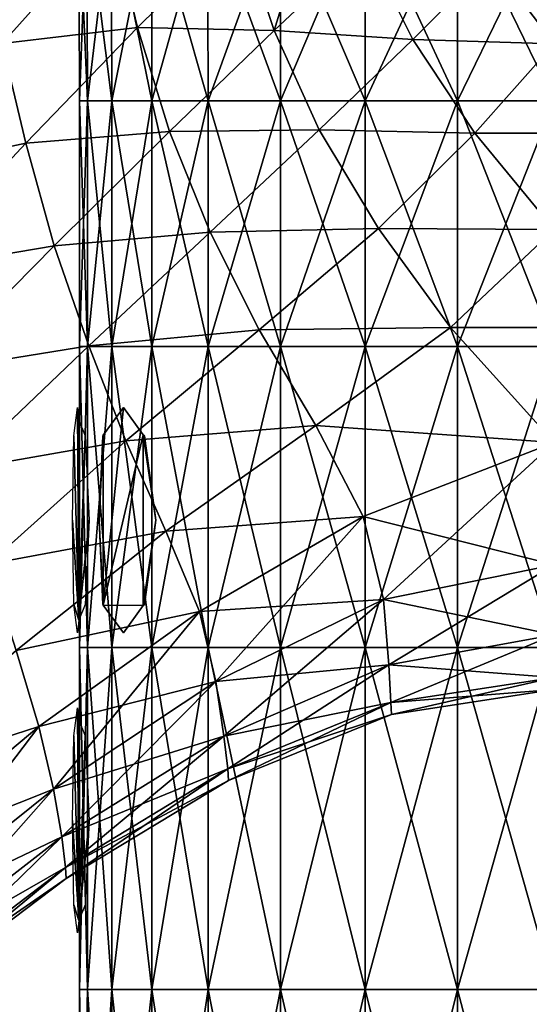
# Model space of a CAD drawing. Extents: x -0.96 to 0.96, y -0.57 to 2.63.
# Tile 106 of 148: x -0.12 to -0.01, y 1.33 to 1.56. Entities that reach past the tile are written whole.
import ezdxf

# ---------------------------------------------------------------- set-up
doc = ezdxf.new("R2010")
doc.units = 0
doc.layers.add('Brakiri_Cruiser_Lights', color=7, linetype='CONTINUOUS')
doc.layers.add('Brakiri_Cruiser_Main_Texture', color=7, linetype='CONTINUOUS')

msp = doc.modelspace()

# ---------------------------------------------------------------- linework, layer by layer
at = {"layer": 'Brakiri_Cruiser_Lights'}
for points in [[(-0.11075, 1.421667, 0.028125), (-0.111969, 1.464688, 0.009844), (-0.111125, 1.47125, 0.0225)], [(-0.11075, 1.421667, 0.028125), (-0.111125, 1.47125, 0.0225), (-0.11075, 1.468333, 0.028125)], [(-0.105125, 1.425191, 0.055078), (-0.105125, 1.464809, 0.055078), (-0.100393, 1.47125, 0.0675)], [(-0.105125, 1.425191, 0.055078), (-0.100393, 1.47125, 0.0675), (-0.09575, 1.464931, 0.079688)], [(-0.105125, 1.425191, -0.055078), (-0.09575, 1.464931, -0.079688), (-0.100393, 1.47125, -0.0675)], [(-0.105125, 1.425191, -0.055078), (-0.100393, 1.47125, -0.0675), (-0.105125, 1.464809, -0.055078)], [(-0.11075, 1.421667, 0.028125), (-0.11075, 1.468333, 0.028125), (-0.109283, 1.464688, 0.035156)], [(-0.106054, 1.445, 0.050625), (-0.105174, 1.464688, 0.054844), (-0.105125, 1.464809, 0.055078)], [(-0.106054, 1.445, 0.050625), (-0.105125, 1.464809, 0.055078), (-0.105125, 1.425191, 0.055078)], [(-0.106054, 1.445, -0.050625), (-0.105125, 1.425191, -0.055078), (-0.105125, 1.464809, -0.055078)], [(-0.106054, 1.445, -0.050625), (-0.105125, 1.464809, -0.055078), (-0.105174, 1.464688, -0.054844)], [(-0.105125, 1.425191, 0.055078), (-0.09575, 1.464931, 0.079688), (-0.09575, 1.425069, 0.079688)], [(-0.105125, 1.425191, -0.055078), (-0.09575, 1.425069, -0.079688), (-0.09575, 1.464931, -0.079688)], [(-0.092833, 1.445, 0.084375), (-0.09575, 1.425069, 0.079688), (-0.09575, 1.464931, 0.079688)], [(-0.092833, 1.445, 0.084375), (-0.09575, 1.464931, 0.079688), (-0.095458, 1.464688, 0.080156)], [(-0.092833, 1.445, -0.084375), (-0.095458, 1.464688, -0.080156), (-0.09575, 1.464931, -0.079688)], [(-0.092833, 1.445, -0.084375), (-0.09575, 1.464931, -0.079688), (-0.09575, 1.425069, -0.079688)], [(-0.11075, 1.421667, 0.028125), (-0.11225, 1.445, 0.005625), (-0.111969, 1.464688, 0.009844)], [(-0.11075, 1.421667, 0.028125), (-0.109283, 1.464688, 0.035156), (-0.108402, 1.445, 0.039375)], [(-0.11075, 1.421667, 0.028125), (-0.111969, 1.425312, 0.009844), (-0.11225, 1.445, 0.005625)], [(-0.11075, 1.421667, 0.028125), (-0.108402, 1.445, 0.039375), (-0.109283, 1.425312, 0.035156)], [(-0.106054, 1.445, 0.050625), (-0.105125, 1.425191, 0.055078), (-0.105174, 1.425312, 0.054844)], [(-0.106054, 1.445, -0.050625), (-0.105174, 1.425312, -0.054844), (-0.105125, 1.425191, -0.055078)], [(-0.092833, 1.445, 0.084375), (-0.095458, 1.425312, 0.080156), (-0.09575, 1.425069, 0.079688)], [(-0.092833, 1.445, -0.084375), (-0.09575, 1.425069, -0.079688), (-0.095458, 1.425312, -0.080156)], [(-0.11075, 1.421667, 0.028125), (-0.111125, 1.41875, 0.0225), (-0.111969, 1.425312, 0.009844)], [(-0.105125, 1.425191, 0.055078), (-0.09575, 1.425069, 0.079688), (-0.100393, 1.41875, 0.0675)], [(-0.105125, 1.425191, -0.055078), (-0.100393, 1.41875, -0.0675), (-0.09575, 1.425069, -0.079688)], [(-0.11075, 1.351667, 0.028125), (-0.111969, 1.394688, 0.009844), (-0.111125, 1.40125, 0.0225)], [(-0.11075, 1.351667, 0.028125), (-0.111125, 1.40125, 0.0225), (-0.11075, 1.398333, 0.028125)], [(-0.11075, 1.351667, 0.028125), (-0.11075, 1.398333, 0.028125), (-0.109283, 1.394688, 0.035156)], [(-0.11075, 1.351667, 0.028125), (-0.11225, 1.375, 0.005625), (-0.111969, 1.394688, 0.009844)], [(-0.11075, 1.351667, 0.028125), (-0.109283, 1.394688, 0.035156), (-0.108402, 1.375, 0.039375)], [(-0.11075, 1.351667, 0.028125), (-0.111969, 1.355312, 0.009844), (-0.11225, 1.375, 0.005625)], [(-0.11075, 1.351667, 0.028125), (-0.108402, 1.375, 0.039375), (-0.109283, 1.355312, 0.035156)], [(-0.11075, 1.351667, 0.028125), (-0.111125, 1.34875, 0.0225), (-0.111969, 1.355312, 0.009844)]]:
    msp.add_3dface(points, dxfattribs=at)
at = {"layer": 'Brakiri_Cruiser_Main_Texture'}
for points in [[(-0.051935, 1.602575, -0.537661), (-0.073319, 1.583346, -0.53292), (-0.065289, 1.559209, -0.533352)], [(-0.065289, 1.559209, -0.41909), (-0.073319, 1.583346, -0.419727), (-0.051935, 1.602575, -0.42293)], [(-0.051935, 1.602575, -0.537661), (-0.065289, 1.559209, -0.533352), (-0.04394, 1.579247, -0.537985)], [(-0.065289, 1.559209, -0.41909), (-0.051935, 1.602575, -0.42293), (-0.04394, 1.579247, -0.422419)], [(-0.108877, 1.589199, 0.028184), (-0.110625, 1.542813), (-0.110752, 1.589199)], [(-0.110752, 1.589199), (-0.110625, 1.542813), (-0.10875, 1.542813, -0.028125)], [(-0.110752, 1.589199), (-0.10875, 1.542813, -0.028125), (-0.108877, 1.589199, -0.028184)], [(-0.108877, 1.589199, 0.028184), (-0.10875, 1.542813, 0.028125), (-0.110625, 1.542813)], [(-0.103252, 1.589199, 0.055195), (-0.10875, 1.542813, 0.028125), (-0.108877, 1.589199, 0.028184)], [(-0.108877, 1.589199, -0.028184), (-0.10875, 1.542813, -0.028125), (-0.103125, 1.542813, -0.055078)], [(-0.108877, 1.589199, -0.028184), (-0.103125, 1.542813, -0.055078), (-0.103252, 1.589199, -0.055195)], [(-0.103252, 1.589199, 0.055195), (-0.103125, 1.542813, 0.055078), (-0.10875, 1.542813, 0.028125)], [(-0.093877, 1.589199, 0.079863), (-0.103125, 1.542813, 0.055078), (-0.103252, 1.589199, 0.055195)], [(-0.103252, 1.589199, -0.055195), (-0.103125, 1.542813, -0.055078), (-0.09375, 1.542813, -0.079688)], [(-0.103252, 1.589199, -0.055195), (-0.09375, 1.542813, -0.079688), (-0.093877, 1.589199, -0.079863)], [(-0.093877, 1.589199, 0.079863), (-0.09375, 1.542813, 0.079688), (-0.103125, 1.542813, 0.055078)], [(-0.080752, 1.589199, 0.101016), (-0.09375, 1.542813, 0.079688), (-0.093877, 1.589199, 0.079863)], [(-0.093877, 1.589199, -0.079863), (-0.09375, 1.542813, -0.079688), (-0.080625, 1.542813, -0.100781)], [(-0.093877, 1.589199, -0.079863), (-0.080625, 1.542813, -0.100781), (-0.080752, 1.589199, -0.101016)], [(-0.080752, 1.589199, 0.101016), (-0.080625, 1.542813, 0.100781), (-0.09375, 1.542813, 0.079688)], [(-0.063845, 1.589199, 0.117422), (-0.080625, 1.542813, 0.100781), (-0.080752, 1.589199, 0.101016)], [(-0.080752, 1.589199, -0.101016), (-0.080625, 1.542813, -0.100781), (-0.06375, 1.542813, -0.117188)], [(-0.080752, 1.589199, -0.101016), (-0.06375, 1.542813, -0.117188), (-0.063845, 1.589199, -0.117422)], [(-0.063845, 1.589199, 0.117422), (-0.06375, 1.542813, 0.117188), (-0.080625, 1.542813, 0.100781)], [(-0.044126, 1.589199, 0.129141), (-0.06375, 1.542813, 0.117188), (-0.063845, 1.589199, 0.117422)], [(-0.063845, 1.589199, -0.117422), (-0.06375, 1.542813, -0.117188), (-0.044062, 1.542813, -0.128906)], [(-0.063845, 1.589199, -0.117422), (-0.044062, 1.542813, -0.128906), (-0.044126, 1.589199, -0.129141)], [(-0.044126, 1.589199, 0.129141), (-0.044062, 1.542813, 0.128906), (-0.06375, 1.542813, 0.117188)], [(-0.022532, 1.589199, 0.136172), (-0.044062, 1.542813, 0.128906), (-0.044126, 1.589199, 0.129141)], [(-0.044126, 1.589199, -0.129141), (-0.044062, 1.542813, -0.128906), (-0.0225, 1.542813, -0.135938)], [(-0.044126, 1.589199, -0.129141), (-0.0225, 1.542813, -0.135938), (-0.022532, 1.589199, -0.136172)], [(-0.022532, 1.589199, 0.136172), (-0.0225, 1.542813, 0.135938), (-0.044062, 1.542813, 0.128906)], [(0, 1.589199, 0.138516), (-0.0225, 1.542813, 0.135938), (-0.022532, 1.589199, 0.136172)], [(-0.022532, 1.589199, -0.136172), (-0.0225, 1.542813, -0.135938), (0, 1.542813, -0.138281)], [(-0.022532, 1.589199, -0.136172), (0, 1.542813, -0.138281), (0, 1.589199, -0.138516)], [(0, 1.589199, 0.138516), (0, 1.542813, 0.138281), (-0.0225, 1.542813, 0.135938)], [(-0.103053, 1.584741, -0.524637), (-0.133258, 1.578603, -0.513415), (-0.128631, 1.556175, -0.517813)], [(-0.103053, 1.584741, -0.417048), (-0.128631, 1.556175, -0.411838), (-0.133258, 1.578603, -0.415913)], [(-0.09714, 1.559901, -0.526899), (-0.103053, 1.584741, -0.524637), (-0.128631, 1.556175, -0.517813)], [(-0.09714, 1.559901, -0.41498), (-0.128631, 1.556175, -0.411838), (-0.103053, 1.584741, -0.417048)], [(-0.073319, 1.583346, -0.53292), (-0.103053, 1.584741, -0.524637), (-0.09714, 1.559901, -0.526899)], [(-0.073319, 1.583346, -0.419727), (-0.09714, 1.559901, -0.41498), (-0.103053, 1.584741, -0.417048)], [(-0.065289, 1.559209, -0.533352), (-0.073319, 1.583346, -0.53292), (-0.09714, 1.559901, -0.526899)], [(-0.065289, 1.559209, -0.41909), (-0.09714, 1.559901, -0.41498), (-0.073319, 1.583346, -0.419727)], [(-0.065289, 1.559209, -0.533352), (-0.032968, 1.557076, -0.536993), (-0.04394, 1.579247, -0.537985)], [(-0.032968, 1.557076, -0.422262), (-0.065289, 1.559209, -0.41909), (-0.04394, 1.579247, -0.422419)], [(-0.04394, 1.579247, -0.537985), (-0.032968, 1.557076, -0.536993), (-0.0147, 1.575476, -0.54029)], [(-0.0147, 1.575476, -0.424007), (-0.032968, 1.557076, -0.422262), (-0.04394, 1.579247, -0.422419)], [(-0.032968, 1.557076, -0.536993), (0, 1.55608, -0.538168), (-0.0147, 1.575476, -0.54029)], [(0, 1.556079, -0.423437), (-0.032968, 1.557076, -0.422262), (-0.0147, 1.575476, -0.424007)], [(-0.0147, 1.575476, -0.54029), (0, 1.55608, -0.538168), (0.0147, 1.575476, -0.54029)], [(0.0147, 1.575476, -0.424007), (0, 1.556079, -0.423437), (-0.0147, 1.575476, -0.424007)], [(-0.09714, 1.559901, -0.526899), (-0.128631, 1.556175, -0.517813), (-0.123114, 1.532938, -0.520291)], [(-0.09714, 1.559901, -0.41498), (-0.123114, 1.532938, -0.409441), (-0.128631, 1.556175, -0.411838)], [(-0.089629, 1.535636, -0.527447), (-0.09714, 1.559901, -0.526899), (-0.123114, 1.532938, -0.520291)], [(-0.089629, 1.535636, -0.414226), (-0.123114, 1.532938, -0.409441), (-0.09714, 1.559901, -0.41498)], [(-0.065289, 1.559209, -0.533352), (-0.09714, 1.559901, -0.526899), (-0.089629, 1.535636, -0.527447)], [(-0.065289, 1.559209, -0.41909), (-0.089629, 1.535636, -0.414226), (-0.09714, 1.559901, -0.41498)], [(-0.054794, 1.536051, -0.532361), (-0.065289, 1.559209, -0.533352), (-0.089629, 1.535636, -0.527447)], [(-0.054794, 1.536051, -0.419168), (-0.089629, 1.535636, -0.414226), (-0.065289, 1.559209, -0.41909)], [(-0.065289, 1.559209, -0.533352), (-0.054794, 1.536051, -0.532361), (-0.032968, 1.557076, -0.536993)], [(-0.032968, 1.557076, -0.422262), (-0.054794, 1.536051, -0.419168), (-0.065289, 1.559209, -0.41909)], [(-0.054794, 1.536051, -0.532361), (-0.018496, 1.535198, -0.534528), (-0.032968, 1.557076, -0.536993)], [(-0.018496, 1.535198, -0.422369), (-0.054794, 1.536051, -0.419168), (-0.032968, 1.557076, -0.422262)], [(-0.032968, 1.557076, -0.536993), (-0.018496, 1.535198, -0.534528), (0, 1.55608, -0.538168)], [(0, 1.556079, -0.423437), (-0.018496, 1.535198, -0.422369), (-0.032968, 1.557076, -0.422262)], [(-0.123114, 1.532938, -0.520291), (-0.128631, 1.556175, -0.517813), (-0.155663, 1.5259, -0.511216)], [(-0.123114, 1.532938, -0.409441), (-0.155663, 1.5259, -0.406404), (-0.128631, 1.556175, -0.411838)], [(-0.018496, 1.535198, -0.534528), (0.018496, 1.535198, -0.534528), (0, 1.55608, -0.538168)], [(0.018496, 1.535198, -0.422369), (-0.018496, 1.535198, -0.422369), (0, 1.556079, -0.423437)], [(-0.10875, 1.542813, 0.028125), (-0.10875, 1.485469, 0.028125), (-0.110625, 1.485469)], [(-0.10875, 1.542813, 0.028125), (-0.110625, 1.485469), (-0.110625, 1.542813)], [(-0.110625, 1.542813), (-0.110625, 1.485469), (-0.10875, 1.485469, -0.028125)], [(-0.110625, 1.542813), (-0.10875, 1.485469, -0.028125), (-0.10875, 1.542813, -0.028125)], [(-0.103125, 1.542813, 0.055078), (-0.103125, 1.485469, 0.055078), (-0.10875, 1.485469, 0.028125)], [(-0.103125, 1.542813, 0.055078), (-0.10875, 1.485469, 0.028125), (-0.10875, 1.542813, 0.028125)], [(-0.10875, 1.542813, -0.028125), (-0.10875, 1.485469, -0.028125), (-0.103125, 1.485469, -0.055078)], [(-0.10875, 1.542813, -0.028125), (-0.103125, 1.485469, -0.055078), (-0.103125, 1.542813, -0.055078)], [(-0.09375, 1.542813, 0.079688), (-0.09375, 1.485469, 0.079688), (-0.103125, 1.485469, 0.055078)], [(-0.09375, 1.542813, 0.079688), (-0.103125, 1.485469, 0.055078), (-0.103125, 1.542813, 0.055078)], [(-0.103125, 1.542813, -0.055078), (-0.103125, 1.485469, -0.055078), (-0.09375, 1.485469, -0.079688)], [(-0.103125, 1.542813, -0.055078), (-0.09375, 1.485469, -0.079688), (-0.09375, 1.542813, -0.079688)], [(-0.080625, 1.542813, 0.100781), (-0.080625, 1.485469, 0.100781), (-0.09375, 1.485469, 0.079688)], [(-0.080625, 1.542813, 0.100781), (-0.09375, 1.485469, 0.079688), (-0.09375, 1.542813, 0.079688)], [(-0.09375, 1.542813, -0.079688), (-0.09375, 1.485469, -0.079688), (-0.080625, 1.485469, -0.100781)], [(-0.09375, 1.542813, -0.079688), (-0.080625, 1.485469, -0.100781), (-0.080625, 1.542813, -0.100781)], [(-0.06375, 1.542813, 0.117188), (-0.06375, 1.485469, 0.117188), (-0.080625, 1.485469, 0.100781)], [(-0.06375, 1.542813, 0.117188), (-0.080625, 1.485469, 0.100781), (-0.080625, 1.542813, 0.100781)], [(-0.080625, 1.542813, -0.100781), (-0.080625, 1.485469, -0.100781), (-0.06375, 1.485469, -0.117188)], [(-0.080625, 1.542813, -0.100781), (-0.06375, 1.485469, -0.117188), (-0.06375, 1.542813, -0.117188)], [(-0.044062, 1.542813, 0.128906), (-0.044062, 1.485469, 0.128906), (-0.06375, 1.485469, 0.117188)], [(-0.044062, 1.542813, 0.128906), (-0.06375, 1.485469, 0.117188), (-0.06375, 1.542813, 0.117188)], [(-0.06375, 1.542813, -0.117188), (-0.06375, 1.485469, -0.117188), (-0.044062, 1.485469, -0.128906)], [(-0.06375, 1.542813, -0.117188), (-0.044062, 1.485469, -0.128906), (-0.044062, 1.542813, -0.128906)], [(-0.0225, 1.542813, 0.135938), (-0.0225, 1.485469, 0.135938), (-0.044062, 1.485469, 0.128906)], [(-0.0225, 1.542813, 0.135938), (-0.044062, 1.485469, 0.128906), (-0.044062, 1.542813, 0.128906)], [(-0.044062, 1.542813, -0.128906), (-0.044062, 1.485469, -0.128906), (-0.0225, 1.485469, -0.135938)], [(-0.044062, 1.542813, -0.128906), (-0.0225, 1.485469, -0.135938), (-0.0225, 1.542813, -0.135938)], [(0, 1.542813, 0.138281), (0, 1.485469, 0.138281), (-0.0225, 1.485469, 0.135938)], [(0, 1.542813, 0.138281), (-0.0225, 1.485469, 0.135938), (-0.0225, 1.542813, 0.135938)], [(-0.0225, 1.542813, -0.135938), (-0.0225, 1.485469, -0.135938), (0, 1.485469, -0.138281)], [(-0.0225, 1.542813, -0.135938), (0, 1.485469, -0.138281), (0, 1.542813, -0.138281)], [(-0.054794, 1.536051, -0.532361), (-0.089629, 1.535636, -0.527447), (-0.080166, 1.512171, -0.526466)], [(-0.054794, 1.536051, -0.419168), (-0.080166, 1.512171, -0.414547), (-0.089629, 1.535636, -0.414226)], [(-0.040941, 1.513019, -0.529645), (-0.054794, 1.536051, -0.532361), (-0.080166, 1.512171, -0.526466)], [(-0.040941, 1.513019, -0.42016), (-0.080166, 1.512171, -0.414547), (-0.054794, 1.536051, -0.419168)], [(-0.054794, 1.536051, -0.532361), (-0.040941, 1.513019, -0.529645), (-0.018496, 1.535198, -0.534528)], [(-0.018496, 1.535198, -0.422369), (-0.040941, 1.513019, -0.42016), (-0.054794, 1.536051, -0.419168)], [(-0.089629, 1.535636, -0.527447), (-0.123114, 1.532938, -0.520291), (-0.11652, 1.508969, -0.520945)], [(-0.089629, 1.535636, -0.414226), (-0.11652, 1.508969, -0.408633), (-0.123114, 1.532938, -0.409441)], [(-0.080166, 1.512171, -0.526466), (-0.089629, 1.535636, -0.527447), (-0.11652, 1.508969, -0.520945)], [(-0.080166, 1.512171, -0.414547), (-0.11652, 1.508969, -0.408633), (-0.089629, 1.535636, -0.414226)], [(-0.040941, 1.513019, -0.529645), (0, 1.512745, -0.530434), (-0.018496, 1.535198, -0.534528)], [(0, 1.512745, -0.422651), (-0.040941, 1.513019, -0.42016), (-0.018496, 1.535198, -0.422369)], [(-0.018496, 1.535198, -0.534528), (0, 1.512745, -0.530434), (0.018496, 1.535198, -0.534528)], [(0.018496, 1.535198, -0.422369), (0, 1.512745, -0.422651), (-0.018496, 1.535198, -0.422369)], [(-0.123114, 1.532938, -0.520291), (-0.155663, 1.5259, -0.511216), (-0.150956, 1.503155, -0.513791)], [(-0.123114, 1.532938, -0.409441), (-0.150956, 1.503155, -0.403859), (-0.155663, 1.5259, -0.406404)], [(-0.11652, 1.508969, -0.520945), (-0.123114, 1.532938, -0.520291), (-0.150956, 1.503155, -0.513791)], [(-0.11652, 1.508969, -0.408633), (-0.150956, 1.503155, -0.403859), (-0.123114, 1.532938, -0.409441)], [(-0.040941, 1.513019, -0.529645), (-0.080166, 1.512171, -0.526466), (-0.068784, 1.489356, -0.523713)], [(-0.040941, 1.513019, -0.42016), (-0.068784, 1.489356, -0.416124), (-0.080166, 1.512171, -0.414547)], [(-0.024133, 1.489949, -0.525108), (-0.040941, 1.513019, -0.529645), (-0.068784, 1.489356, -0.523713)], [(-0.024133, 1.489949, -0.421957), (-0.068784, 1.489356, -0.416124), (-0.040941, 1.513019, -0.42016)], [(-0.040941, 1.513019, -0.529645), (-0.024133, 1.489949, -0.525108), (0, 1.512745, -0.530434)], [(0, 1.512745, -0.422651), (-0.024133, 1.489949, -0.421957), (-0.040941, 1.513019, -0.42016)], [(-0.080166, 1.512171, -0.526466), (-0.11652, 1.508969, -0.520945), (-0.10841, 1.485632, -0.519986)], [(-0.080166, 1.512171, -0.414547), (-0.10841, 1.485632, -0.409136), (-0.11652, 1.508969, -0.408633)], [(-0.068784, 1.489356, -0.523713), (-0.080166, 1.512171, -0.526466), (-0.10841, 1.485632, -0.519986)], [(-0.068784, 1.489356, -0.416124), (-0.10841, 1.485632, -0.409136), (-0.080166, 1.512171, -0.414547)], [(-0.024133, 1.489949, -0.525108), (0.024133, 1.489949, -0.525108), (0, 1.512745, -0.530434)], [(0.024133, 1.489949, -0.421957), (-0.024133, 1.489949, -0.421957), (0, 1.512745, -0.422651)], [(-0.11652, 1.508969, -0.520945), (-0.150956, 1.503155, -0.513791), (-0.145443, 1.479661, -0.514545)], [(-0.11652, 1.508969, -0.408633), (-0.145443, 1.479661, -0.402992), (-0.150956, 1.503155, -0.403859)], [(-0.10841, 1.485632, -0.519986), (-0.11652, 1.508969, -0.520945), (-0.145443, 1.479661, -0.514545)], [(-0.10841, 1.485632, -0.409136), (-0.145443, 1.479661, -0.402992), (-0.11652, 1.508969, -0.408633)], [(-0.068784, 1.489356, -0.523713), (-0.10841, 1.485632, -0.519986), (-0.099821, 1.463469, -0.517211)], [(-0.068784, 1.489356, -0.416124), (-0.099821, 1.463469, -0.411236), (-0.10841, 1.485632, -0.409136)], [(-0.055518, 1.467038, -0.518949), (-0.068784, 1.489356, -0.523713), (-0.099821, 1.463469, -0.517211)], [(-0.055518, 1.467038, -0.419136), (-0.099821, 1.463469, -0.411236), (-0.068784, 1.489356, -0.416124)], [(-0.024133, 1.489949, -0.525108), (-0.068784, 1.489356, -0.523713), (-0.055518, 1.467038, -0.518949)], [(-0.024133, 1.489949, -0.421957), (-0.055518, 1.467038, -0.419136), (-0.068784, 1.489356, -0.416124)], [(0, 1.463123, -0.517296), (-0.024133, 1.489949, -0.525108), (-0.055518, 1.467038, -0.518949)], [(0, 1.463123, -0.425328), (-0.055518, 1.467038, -0.419136), (-0.024133, 1.489949, -0.421957)], [(-0.024133, 1.489949, -0.525108), (0, 1.463123, -0.517296), (0.024133, 1.489949, -0.525108)], [(0.024133, 1.489949, -0.421957), (0, 1.463123, -0.425328), (-0.024133, 1.489949, -0.421957)], [(-0.10841, 1.485632, -0.519986), (-0.145443, 1.479661, -0.514545), (-0.138851, 1.456632, -0.513603)], [(-0.10841, 1.485632, -0.409136), (-0.138851, 1.456632, -0.403672), (-0.145443, 1.479661, -0.402992)], [(-0.099821, 1.463469, -0.517211), (-0.10841, 1.485632, -0.519986), (-0.138851, 1.456632, -0.513603)], [(-0.099821, 1.463469, -0.411236), (-0.138851, 1.456632, -0.403672), (-0.10841, 1.485632, -0.409136)], [(-0.10875, 1.415313, -0.028125), (-0.10875, 1.485469, -0.028125), (-0.110625, 1.485469)], [(-0.10875, 1.415313, -0.028125), (-0.110625, 1.485469), (-0.110625, 1.415313)], [(-0.110625, 1.415313), (-0.110625, 1.485469), (-0.10875, 1.485469, 0.028125)], [(-0.110625, 1.415313), (-0.10875, 1.485469, 0.028125), (-0.10875, 1.415313, 0.028125)], [(-0.103125, 1.415313, -0.055078), (-0.103125, 1.485469, -0.055078), (-0.10875, 1.485469, -0.028125)], [(-0.103125, 1.415313, -0.055078), (-0.10875, 1.485469, -0.028125), (-0.10875, 1.415313, -0.028125)], [(-0.10875, 1.415313, 0.028125), (-0.10875, 1.485469, 0.028125), (-0.103125, 1.485469, 0.055078)], [(-0.10875, 1.415313, 0.028125), (-0.103125, 1.485469, 0.055078), (-0.103125, 1.415313, 0.055078)], [(-0.09375, 1.415313, -0.079688), (-0.09375, 1.485469, -0.079688), (-0.103125, 1.485469, -0.055078)], [(-0.09375, 1.415313, -0.079688), (-0.103125, 1.485469, -0.055078), (-0.103125, 1.415313, -0.055078)], [(-0.103125, 1.415313, 0.055078), (-0.103125, 1.485469, 0.055078), (-0.09375, 1.485469, 0.079688)], [(-0.103125, 1.415313, 0.055078), (-0.09375, 1.485469, 0.079688), (-0.09375, 1.415313, 0.079688)], [(-0.080625, 1.415313, -0.100781), (-0.080625, 1.485469, -0.100781), (-0.09375, 1.485469, -0.079688)], [(-0.080625, 1.415313, -0.100781), (-0.09375, 1.485469, -0.079688), (-0.09375, 1.415313, -0.079688)], [(-0.09375, 1.415313, 0.079688), (-0.09375, 1.485469, 0.079688), (-0.080625, 1.485469, 0.100781)], [(-0.09375, 1.415313, 0.079688), (-0.080625, 1.485469, 0.100781), (-0.080625, 1.415313, 0.100781)], [(-0.080625, 1.415313, 0.100781), (-0.080625, 1.485469, 0.100781), (-0.06375, 1.485469, 0.117188)], [(-0.080625, 1.415313, 0.100781), (-0.06375, 1.485469, 0.117188), (-0.06375, 1.415313, 0.117188)], [(-0.06375, 1.415313, -0.117188), (-0.06375, 1.485469, -0.117188), (-0.080625, 1.485469, -0.100781)], [(-0.06375, 1.415313, -0.117188), (-0.080625, 1.485469, -0.100781), (-0.080625, 1.415313, -0.100781)], [(-0.06375, 1.415313, 0.117188), (-0.06375, 1.485469, 0.117188), (-0.044062, 1.485469, 0.128906)], [(-0.06375, 1.415313, 0.117188), (-0.044062, 1.485469, 0.128906), (-0.044062, 1.415313, 0.128906)], [(-0.044062, 1.415313, -0.128906), (-0.044062, 1.485469, -0.128906), (-0.06375, 1.485469, -0.117188)], [(-0.044062, 1.415313, -0.128906), (-0.06375, 1.485469, -0.117188), (-0.06375, 1.415313, -0.117188)], [(-0.044062, 1.415313, 0.128906), (-0.044062, 1.485469, 0.128906), (-0.0225, 1.485469, 0.135938)], [(-0.044062, 1.415313, 0.128906), (-0.0225, 1.485469, 0.135938), (-0.0225, 1.415313, 0.135938)], [(-0.0225, 1.415313, -0.135938), (-0.0225, 1.485469, -0.135938), (-0.044062, 1.485469, -0.128906)], [(-0.0225, 1.415313, -0.135938), (-0.044062, 1.485469, -0.128906), (-0.044062, 1.415313, -0.128906)], [(-0.0225, 1.415313, 0.135938), (-0.0225, 1.485469, 0.135938), (0, 1.485469, 0.138281)], [(-0.0225, 1.415313, 0.135938), (0, 1.485469, 0.138281), (0, 1.415313, 0.138281)], [(0, 1.415313, -0.138281), (0, 1.485469, -0.138281), (-0.0225, 1.485469, -0.135938)], [(0, 1.415313, -0.138281), (-0.0225, 1.485469, -0.135938), (-0.0225, 1.415313, -0.135938)], [(-0.055518, 1.467038, -0.518949), (-0.099821, 1.463469, -0.517211), (-0.090498, 1.442448, -0.512463)], [(-0.055518, 1.467038, -0.419136), (-0.090498, 1.442448, -0.414961), (-0.099821, 1.463469, -0.411236)], [(-0.044473, 1.445874, -0.511592), (-0.055518, 1.467038, -0.518949), (-0.090498, 1.442448, -0.512463)], [(-0.044473, 1.445874, -0.424145), (-0.090498, 1.442448, -0.414961), (-0.055518, 1.467038, -0.419136)], [(0, 1.463123, -0.517296), (-0.055518, 1.467038, -0.518949), (-0.044473, 1.445874, -0.511592)], [(0, 1.463123, -0.425328), (-0.044473, 1.445874, -0.424145), (-0.055518, 1.467038, -0.419136)], [(-0.099821, 1.463469, -0.517211), (-0.138851, 1.456632, -0.513603), (-0.131927, 1.434729, -0.510845)], [(-0.099821, 1.463469, -0.411236), (-0.131927, 1.434729, -0.406033), (-0.138851, 1.456632, -0.403672)], [(-0.090498, 1.442448, -0.512463), (-0.099821, 1.463469, -0.517211), (-0.131927, 1.434729, -0.510845)], [(-0.090498, 1.442448, -0.414961), (-0.131927, 1.434729, -0.406033), (-0.099821, 1.463469, -0.411236)], [(0, 1.463123, -0.425328), (-0.039756, 1.426516, -0.431714), (-0.044473, 1.445874, -0.424145)], [(0, 1.434581, -0.503526), (0, 1.463123, -0.517296), (-0.044473, 1.445874, -0.511592)], [(0, 1.463123, -0.425328), (0, 1.434581, -0.433071), (-0.039756, 1.426516, -0.431714)], [(-0.044473, 1.445874, -0.511592), (-0.090498, 1.442448, -0.512463), (-0.082617, 1.423704, -0.505543)], [(-0.044473, 1.445874, -0.424145), (-0.082617, 1.423704, -0.420602), (-0.090498, 1.442448, -0.414961)], [(-0.044473, 1.445874, -0.424145), (-0.078867, 1.407397, -0.428535), (-0.082617, 1.423704, -0.420602)], [(-0.039756, 1.426516, -0.501059), (-0.044473, 1.445874, -0.511592), (-0.082617, 1.423704, -0.505543)], [(-0.044473, 1.445874, -0.424145), (-0.039756, 1.426516, -0.431714), (-0.078867, 1.407397, -0.428535)], [(0, 1.434581, -0.503526), (-0.044473, 1.445874, -0.511592), (-0.039756, 1.426516, -0.501059)], [(-0.090498, 1.442448, -0.512463), (-0.131927, 1.434729, -0.510845), (-0.12542, 1.414611, -0.506153)], [(-0.090498, 1.442448, -0.414961), (-0.12542, 1.414612, -0.410209), (-0.131927, 1.434729, -0.406033)], [(-0.082617, 1.423704, -0.505543), (-0.090498, 1.442448, -0.512463), (-0.12542, 1.414611, -0.506153)], [(-0.082617, 1.423704, -0.420602), (-0.12542, 1.414612, -0.410209), (-0.090498, 1.442448, -0.414961)], [(0, 1.434581, -0.433071), (-0.038547, 1.411278, -0.441261), (-0.039756, 1.426516, -0.431714)], [(0, 1.418232, -0.490845), (0, 1.434581, -0.503526), (-0.039756, 1.426516, -0.501059)], [(0, 1.434581, -0.433071), (0, 1.418232, -0.442635), (-0.038547, 1.411278, -0.441261)], [(-0.039756, 1.426516, -0.501059), (-0.082617, 1.423704, -0.505543), (-0.078867, 1.407397, -0.49592)], [(-0.039756, 1.426516, -0.431714), (-0.077007, 1.39461, -0.438137), (-0.078867, 1.407397, -0.428535)], [(-0.038547, 1.411278, -0.488832), (-0.039756, 1.426516, -0.501059), (-0.078867, 1.407397, -0.49592)], [(-0.039756, 1.426516, -0.431714), (-0.038547, 1.411278, -0.441261), (-0.077007, 1.39461, -0.438137)], [(0, 1.418232, -0.490845), (-0.039756, 1.426516, -0.501059), (-0.038547, 1.411278, -0.488832)], [(-0.082617, 1.423704, -0.505543), (-0.12542, 1.414611, -0.506153), (-0.120088, 1.39692, -0.499378)], [(-0.082617, 1.423704, -0.420602), (-0.120088, 1.39692, -0.416306), (-0.12542, 1.414612, -0.410209)], [(-0.082617, 1.423704, -0.420602), (-0.116689, 1.382296, -0.424428), (-0.120088, 1.39692, -0.416306)], [(-0.078867, 1.407397, -0.49592), (-0.082617, 1.423704, -0.505543), (-0.120088, 1.39692, -0.499378)], [(-0.082617, 1.423704, -0.420602), (-0.078867, 1.407397, -0.428535), (-0.116689, 1.382296, -0.424428)], [(0, 1.418232, -0.442635), (-0.038027, 1.40247, -0.452206), (-0.038547, 1.411278, -0.441261)], [(0, 1.408314, -0.477953), (0, 1.418232, -0.490845), (-0.038547, 1.411278, -0.488832)], [(0, 1.418232, -0.442635), (0, 1.408314, -0.453597), (-0.038027, 1.40247, -0.452206)], [(-0.120088, 1.39692, -0.416306), (-0.160444, 1.38379, -0.405705), (-0.12542, 1.414612, -0.410209)], [(-0.120088, 1.39692, -0.499378), (-0.12542, 1.414611, -0.506153), (-0.160444, 1.38379, -0.500636)], [(-0.10875, 1.335547, -0.028125), (-0.10875, 1.415313, -0.028125), (-0.110625, 1.415313)], [(-0.10875, 1.335547, -0.028125), (-0.110625, 1.415313), (-0.110625, 1.335547)], [(-0.110625, 1.335547), (-0.110625, 1.415313), (-0.10875, 1.415313, 0.028125)], [(-0.110625, 1.335547), (-0.10875, 1.415313, 0.028125), (-0.10875, 1.335547, 0.028125)], [(-0.103125, 1.335547, -0.055078), (-0.103125, 1.415313, -0.055078), (-0.10875, 1.415313, -0.028125)], [(-0.103125, 1.335547, -0.055078), (-0.10875, 1.415313, -0.028125), (-0.10875, 1.335547, -0.028125)], [(-0.10875, 1.335547, 0.028125), (-0.10875, 1.415313, 0.028125), (-0.103125, 1.415313, 0.055078)], [(-0.10875, 1.335547, 0.028125), (-0.103125, 1.415313, 0.055078), (-0.103125, 1.335547, 0.055078)], [(-0.09375, 1.335547, -0.079688), (-0.09375, 1.415313, -0.079688), (-0.103125, 1.415313, -0.055078)], [(-0.09375, 1.335547, -0.079688), (-0.103125, 1.415313, -0.055078), (-0.103125, 1.335547, -0.055078)], [(-0.103125, 1.335547, 0.055078), (-0.103125, 1.415313, 0.055078), (-0.09375, 1.415313, 0.079688)], [(-0.103125, 1.335547, 0.055078), (-0.09375, 1.415313, 0.079688), (-0.09375, 1.335547, 0.079688)], [(-0.080625, 1.335547, -0.100781), (-0.080625, 1.415313, -0.100781), (-0.09375, 1.415313, -0.079688)], [(-0.080625, 1.335547, -0.100781), (-0.09375, 1.415313, -0.079688), (-0.09375, 1.335547, -0.079688)], [(-0.09375, 1.335547, 0.079688), (-0.09375, 1.415313, 0.079688), (-0.080625, 1.415313, 0.100781)], [(-0.09375, 1.335547, 0.079688), (-0.080625, 1.415313, 0.100781), (-0.080625, 1.335547, 0.100781)], [(-0.080625, 1.335547, 0.100781), (-0.080625, 1.415313, 0.100781), (-0.06375, 1.415313, 0.117188)], [(-0.080625, 1.335547, 0.100781), (-0.06375, 1.415313, 0.117188), (-0.06375, 1.335547, 0.117188)], [(-0.06375, 1.335547, -0.117188), (-0.06375, 1.415313, -0.117188), (-0.080625, 1.415313, -0.100781)], [(-0.06375, 1.335547, -0.117188), (-0.080625, 1.415313, -0.100781), (-0.080625, 1.335547, -0.100781)], [(-0.06375, 1.335547, 0.117188), (-0.06375, 1.415313, 0.117188), (-0.044062, 1.415313, 0.128906)], [(-0.06375, 1.335547, 0.117188), (-0.044062, 1.415313, 0.128906), (-0.044062, 1.335547, 0.128906)], [(-0.044062, 1.335547, -0.128906), (-0.044062, 1.415313, -0.128906), (-0.06375, 1.415313, -0.117188)], [(-0.044062, 1.335547, -0.128906), (-0.06375, 1.415313, -0.117188), (-0.06375, 1.335547, -0.117188)], [(-0.044062, 1.335547, 0.128906), (-0.044062, 1.415313, 0.128906), (-0.0225, 1.415313, 0.135938)], [(-0.044062, 1.335547, 0.128906), (-0.0225, 1.415313, 0.135938), (-0.0225, 1.335547, 0.135938)], [(-0.0225, 1.335547, -0.135938), (-0.0225, 1.415313, -0.135938), (-0.044062, 1.415313, -0.128906)], [(-0.0225, 1.335547, -0.135938), (-0.044062, 1.415313, -0.128906), (-0.044062, 1.335547, -0.128906)], [(-0.0225, 1.335547, 0.135938), (-0.0225, 1.415313, 0.135938), (0, 1.415313, 0.138281)], [(-0.0225, 1.335547, 0.135938), (0, 1.415313, 0.138281), (0, 1.335547, 0.138281)], [(0, 1.335547, -0.138281), (0, 1.415313, -0.138281), (-0.0225, 1.415313, -0.135938)], [(0, 1.335547, -0.138281), (-0.0225, 1.415313, -0.135938), (-0.0225, 1.335547, -0.135938)], [(-0.038547, 1.411278, -0.488832), (-0.078867, 1.407397, -0.49592), (-0.077007, 1.39461, -0.484647)], [(-0.038547, 1.411278, -0.441261), (-0.076011, 1.387013, -0.448988), (-0.077007, 1.39461, -0.438137)], [(-0.038027, 1.40247, -0.476394), (-0.038547, 1.411278, -0.488832), (-0.077007, 1.39461, -0.484647)], [(-0.038547, 1.411278, -0.441261), (-0.038027, 1.40247, -0.452206), (-0.076011, 1.387013, -0.448988)], [(0, 1.408314, -0.477953), (-0.038547, 1.411278, -0.488832), (-0.038027, 1.40247, -0.476394)], [(-0.078867, 1.407397, -0.49592), (-0.120088, 1.39692, -0.499378), (-0.116689, 1.382296, -0.490372)], [(-0.078867, 1.407397, -0.428535), (-0.114778, 1.371181, -0.434112), (-0.116689, 1.382296, -0.424428)], [(-0.077007, 1.39461, -0.484647), (-0.078867, 1.407397, -0.49592), (-0.116689, 1.382296, -0.490372)], [(-0.078867, 1.407397, -0.428535), (-0.077007, 1.39461, -0.438137), (-0.114778, 1.371181, -0.434112)], [(0, 1.408314, -0.453597), (-0.037939, 1.399674, -0.464075), (-0.038027, 1.40247, -0.452206)], [(0, 1.405518, -0.46555), (0, 1.408314, -0.477953), (-0.038027, 1.40247, -0.476394)], [(0, 1.408314, -0.453597), (0, 1.405518, -0.46555), (-0.037939, 1.399674, -0.464075)], [(0, 1.405518, -0.46555), (-0.038027, 1.40247, -0.476394), (-0.037939, 1.399674, -0.464075)], [(-0.038027, 1.40247, -0.476394), (-0.077007, 1.39461, -0.484647), (-0.076011, 1.387013, -0.472796)], [(-0.038027, 1.40247, -0.452206), (-0.075879, 1.384318, -0.460695), (-0.076011, 1.387013, -0.448988)], [(-0.037939, 1.399674, -0.464075), (-0.038027, 1.40247, -0.476394), (-0.076011, 1.387013, -0.472796)], [(-0.038027, 1.40247, -0.452206), (-0.037939, 1.399674, -0.464075), (-0.075879, 1.384318, -0.460695)], [(-0.037939, 1.399674, -0.464075), (-0.076011, 1.387013, -0.472796), (-0.075879, 1.384318, -0.460695)], [(-0.120088, 1.39692, -0.499378), (-0.160444, 1.38379, -0.500636), (-0.156387, 1.366485, -0.493997)], [(-0.120088, 1.39692, -0.416306), (-0.156387, 1.366485, -0.412022), (-0.160444, 1.38379, -0.405705)], [(-0.120088, 1.39692, -0.416306), (-0.153794, 1.352486, -0.420314), (-0.156387, 1.366485, -0.412022)], [(-0.116689, 1.382296, -0.490372), (-0.120088, 1.39692, -0.499378), (-0.156387, 1.366485, -0.493997)], [(-0.120088, 1.39692, -0.416306), (-0.116689, 1.382296, -0.424428), (-0.153794, 1.352486, -0.420314)], [(-0.077007, 1.39461, -0.484647), (-0.116689, 1.382296, -0.490372), (-0.114778, 1.371181, -0.479778)], [(-0.077007, 1.39461, -0.438137), (-0.113906, 1.364017, -0.444897), (-0.114778, 1.371181, -0.434112)], [(-0.076011, 1.387013, -0.472796), (-0.077007, 1.39461, -0.484647), (-0.114778, 1.371181, -0.479778)], [(-0.077007, 1.39461, -0.438137), (-0.076011, 1.387013, -0.448988), (-0.113906, 1.364017, -0.444897)], [(-0.076011, 1.387013, -0.472796), (-0.114778, 1.371181, -0.479778), (-0.113906, 1.364017, -0.468241)], [(-0.076011, 1.387013, -0.448988), (-0.11373, 1.361422, -0.4564), (-0.113906, 1.364017, -0.444897)], [(-0.075879, 1.384318, -0.460695), (-0.076011, 1.387013, -0.472796), (-0.113906, 1.364017, -0.468241)], [(-0.076011, 1.387013, -0.448988), (-0.075879, 1.384318, -0.460695), (-0.11373, 1.361422, -0.4564)], [(-0.116689, 1.382296, -0.490372), (-0.156387, 1.366485, -0.493997), (-0.153794, 1.352486, -0.485245)], [(-0.116689, 1.382296, -0.424428), (-0.152285, 1.341985, -0.430062), (-0.153794, 1.352486, -0.420314)], [(-0.114778, 1.371181, -0.479778), (-0.116689, 1.382296, -0.490372), (-0.153794, 1.352486, -0.485245)], [(-0.116689, 1.382296, -0.424428), (-0.114778, 1.371181, -0.434112), (-0.152285, 1.341985, -0.430062)], [(-0.075879, 1.384318, -0.460695), (-0.113906, 1.364017, -0.468241), (-0.11373, 1.361422, -0.4564)], [(-0.114778, 1.371181, -0.479778), (-0.153794, 1.352486, -0.485245), (-0.152285, 1.341985, -0.474969)], [(-0.114778, 1.371181, -0.434112), (-0.151582, 1.335353, -0.44083), (-0.152285, 1.341985, -0.430062)], [(-0.113906, 1.364017, -0.468241), (-0.114778, 1.371181, -0.479778), (-0.152285, 1.341985, -0.474969)], [(-0.114778, 1.371181, -0.434112), (-0.113906, 1.364017, -0.444897), (-0.151582, 1.335353, -0.44083)], [(-0.113906, 1.364017, -0.468241), (-0.152285, 1.341985, -0.474969), (-0.151582, 1.335353, -0.463752)], [(-0.113906, 1.364017, -0.444897), (-0.151406, 1.332959, -0.452178), (-0.151582, 1.335353, -0.44083)], [(-0.11373, 1.361422, -0.4564), (-0.113906, 1.364017, -0.468241), (-0.151582, 1.335353, -0.463752)], [(-0.113906, 1.364017, -0.444897), (-0.11373, 1.361422, -0.4564), (-0.151406, 1.332959, -0.452178)], [(-0.11373, 1.361422, -0.4564), (-0.151582, 1.335353, -0.463752), (-0.151406, 1.332959, -0.452178)], [(-0.10875, 1.249375, -0.028125), (-0.10875, 1.335547, -0.028125), (-0.110625, 1.335547)], [(-0.10875, 1.249375, -0.028125), (-0.110625, 1.335547), (-0.110625, 1.249375)], [(-0.110625, 1.249375), (-0.110625, 1.335547), (-0.10875, 1.335547, 0.028125)], [(-0.110625, 1.249375), (-0.10875, 1.335547, 0.028125), (-0.10875, 1.249375, 0.028125)], [(-0.103125, 1.249375, -0.055078), (-0.103125, 1.335547, -0.055078), (-0.10875, 1.335547, -0.028125)], [(-0.103125, 1.249375, -0.055078), (-0.10875, 1.335547, -0.028125), (-0.10875, 1.249375, -0.028125)], [(-0.10875, 1.249375, 0.028125), (-0.10875, 1.335547, 0.028125), (-0.103125, 1.335547, 0.055078)], [(-0.10875, 1.249375, 0.028125), (-0.103125, 1.335547, 0.055078), (-0.103125, 1.249375, 0.055078)], [(-0.09375, 1.249375, -0.079688), (-0.09375, 1.335547, -0.079688), (-0.103125, 1.335547, -0.055078)], [(-0.09375, 1.249375, -0.079688), (-0.103125, 1.335547, -0.055078), (-0.103125, 1.249375, -0.055078)], [(-0.103125, 1.249375, 0.055078), (-0.103125, 1.335547, 0.055078), (-0.09375, 1.335547, 0.079688)], [(-0.103125, 1.249375, 0.055078), (-0.09375, 1.335547, 0.079688), (-0.09375, 1.249375, 0.079688)], [(-0.080625, 1.249375, -0.100781), (-0.080625, 1.335547, -0.100781), (-0.09375, 1.335547, -0.079688)], [(-0.080625, 1.249375, -0.100781), (-0.09375, 1.335547, -0.079688), (-0.09375, 1.249375, -0.079688)], [(-0.09375, 1.249375, 0.079688), (-0.09375, 1.335547, 0.079688), (-0.080625, 1.335547, 0.100781)], [(-0.09375, 1.249375, 0.079688), (-0.080625, 1.335547, 0.100781), (-0.080625, 1.249375, 0.100781)], [(-0.080625, 1.249375, 0.100781), (-0.080625, 1.335547, 0.100781), (-0.06375, 1.335547, 0.117188)], [(-0.080625, 1.249375, 0.100781), (-0.06375, 1.335547, 0.117188), (-0.06375, 1.249375, 0.117188)], [(-0.06375, 1.249375, -0.117188), (-0.06375, 1.335547, -0.117188), (-0.080625, 1.335547, -0.100781)], [(-0.06375, 1.249375, -0.117188), (-0.080625, 1.335547, -0.100781), (-0.080625, 1.249375, -0.100781)], [(-0.06375, 1.249375, 0.117188), (-0.06375, 1.335547, 0.117188), (-0.044062, 1.335547, 0.128906)], [(-0.06375, 1.249375, 0.117188), (-0.044062, 1.335547, 0.128906), (-0.044062, 1.249375, 0.128906)], [(-0.044062, 1.249375, -0.128906), (-0.044062, 1.335547, -0.128906), (-0.06375, 1.335547, -0.117188)], [(-0.044062, 1.249375, -0.128906), (-0.06375, 1.335547, -0.117188), (-0.06375, 1.249375, -0.117188)], [(-0.044062, 1.249375, 0.128906), (-0.044062, 1.335547, 0.128906), (-0.0225, 1.335547, 0.135938)], [(-0.044062, 1.249375, 0.128906), (-0.0225, 1.335547, 0.135938), (-0.0225, 1.249375, 0.135938)], [(-0.0225, 1.249375, -0.135938), (-0.0225, 1.335547, -0.135938), (-0.044062, 1.335547, -0.128906)], [(-0.0225, 1.249375, -0.135938), (-0.044062, 1.335547, -0.128906), (-0.044062, 1.249375, -0.128906)], [(-0.0225, 1.249375, 0.135938), (-0.0225, 1.335547, 0.135938), (0, 1.335547, 0.138281)], [(-0.0225, 1.249375, 0.135938), (0, 1.335547, 0.138281), (0, 1.249375, 0.138281)], [(0, 1.249375, -0.138281), (0, 1.335547, -0.138281), (-0.0225, 1.335547, -0.135938)], [(0, 1.249375, -0.138281), (-0.0225, 1.335547, -0.135938), (-0.0225, 1.249375, -0.135938)]]:
    msp.add_3dface(points, dxfattribs=at)

doc.saveas('drawing.dxf')
